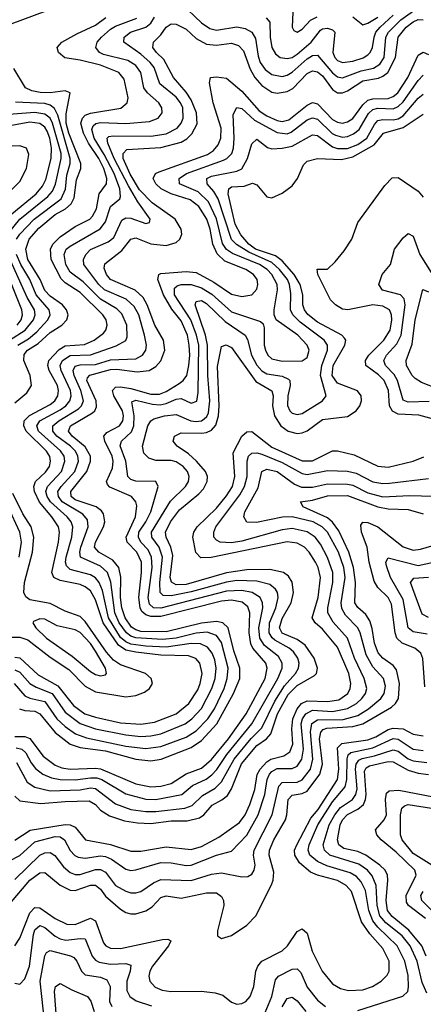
# Model space of a CAD drawing. Header units: inches. Extents: x 501365 to 657855, y 482276 to 547543.
# Tile 186 of 256: x 544790 to 546390, y 524299 to 528200. Entities that reach past the tile are written whole.
import ezdxf

# ---------------------------------------------------------------- set-up
doc = ezdxf.new("R2010")
doc.units = ezdxf.units.IN
doc.header["$MEASUREMENT"] = 0
doc.layers.add('A5542', color=7, linetype='Continuous')

msp = doc.modelspace()

# ---------------------------------------------------------------- linework, layer by layer
at = {"layer": 'A5542', "color": 5}
for points, elevation in [([(544719.8, 528170), (544930, 528247.3)], 2420), ([(545430, 528264.4), (545510, 528186.7), (545544.1, 528164.1), (545570, 528158.4), (545650, 528171.8), (545684.2, 528164.2), (545710, 528150.5), (545724.7, 528124.7), (545735, 528055), (545743, 528030), (545762.5, 528002.5), (545790, 527981.9), (545830, 527975.2), (545850, 527980.4), (545870, 527992.2), (545930, 528045.2), (545950, 528057.7), (545970, 528059.4), (546030, 527988.5), (546050, 527973.6), (546070, 527969.8), (546143.2, 527996.8), (546192, 528008), (546217, 528023), (546234.5, 528050), (546242, 528130), (546252.5, 528150), (546301.2, 528198.8), (546370, 528247.9)], 2340), ([(544767.8, 525570), (544810, 525521.4), (544830, 525512.2), (544890, 525499.1), (544937.6, 525430), (544970, 525399.2), (545011, 525371), (545054.7, 525354.7), (545210, 525321.7), (545290, 525312.4), (545350, 525320), (545450, 525357), (545490, 525382.7), (545535.4, 525430), (545562.4, 525470), (545600.3, 525550), (545612.7, 525590), (545615.9, 525630), (545590, 525732.7), (545570, 525760.3), (545532.9, 525772.9), (545490, 525769.8), (545410, 525749.8), (545356.1, 525743.9), (545250.5, 525750.5), (545230, 525757.4), (545213.2, 525770), (545184.7, 525810), (545166.6, 525850), (545151.7, 525971.7), (545137.6, 526010), (545110, 526035), (545030.6, 526070.6), (545027.6, 526090), (545031.6, 526110), (545061.7, 526190), (545058.3, 526218.3), (545040.2, 526240.2), (544958.3, 526290), (544943.4, 526310), (544941.4, 526330), (544953.9, 526350), (545007.9, 526410), (545022.4, 526450), (545020.5, 526470), (545010.5, 526490), (544991.7, 526510), (544936.9, 526550), (544920.6, 526570), (544921.1, 526590), (544945.2, 526610), (545022.3, 526657.7), (545035.1, 526670), (545043, 526690), (545032.8, 526730), (545005.2, 526790), (545001.8, 526810), (545010, 526826.4), (545030, 526832.6), (545090, 526834.1), (545150, 526852.5), (545250, 526856.1), (545277.3, 526870), (545290.3, 526890), (545292.5, 526910), (545284.4, 526950), (545261.5, 527030), (545243.7, 527063.7), (545212.1, 527092.1), (545125.7, 527130), (545104.1, 527150), (545044, 527230), (545042.2, 527250), (545052.5, 527270), (545070, 527289.1), (545140.8, 527319.2), (545163.1, 527336.9), (545194.1, 527405.9), (545210, 527414.6), (545230, 527413.3), (545290, 527392.4), (545303.9, 527396.1), (545307.6, 527410), (545258, 527478), (545220.8, 527540.8), (545164.1, 527650), (545139.2, 527710), (545136.7, 527730), (545143.6, 527736.4), (545160, 527740), (545310, 527737.9), (545370, 527747.3), (545413.6, 527770), (545429.9, 527790), (545437.7, 527810), (545436.1, 527850), (545426.9, 527870), (545410, 527892.3), (545345.6, 527945.6), (545323.5, 528010), (545306.5, 528030), (545270, 528062.4), (545203, 528110), (545203.7, 528130), (545228.7, 528150), (545289.8, 528170.2), (545310, 528185.5), (545324.4, 528210)], 2340), ([(544770, 525674), (544790, 525672.1), (544863.5, 525603.5), (544941.1, 525561.1), (545002.5, 525482.5), (545048.7, 525450), (545090, 525436), (545190, 525414.6), (545270, 525408.4), (545323.6, 525416.4), (545410.5, 525449.5), (545461, 525490), (545495.6, 525544.4), (545505.6, 525570), (545512.9, 525610), (545504.5, 525650), (545488.6, 525668.6), (545459.7, 525679.7), (545350, 525682.7), (545250, 525693.8), (545210, 525702.5), (545181.4, 525721.4), (545121, 525810), (545090, 525900.9), (545070, 525936.3), (545050, 525952.7), (545030, 525961.4), (544950, 525978.4), (544925.8, 525990), (544917.8, 526010), (544943.9, 526130), (544947, 526170), (544943, 526190), (544917.7, 526230), (544868.3, 526288.3), (544848.9, 526331.1), (544845.8, 526350), (544852.3, 526370), (544892.7, 526407.3), (544907.7, 526430), (544912.3, 526450), (544909.7, 526469.7), (544896.6, 526490), (544815.9, 526570), (544806.3, 526590), (544807.7, 526610), (544828.2, 526631.8), (544910, 526675.5), (544928.5, 526690), (544941.1, 526710), (544943.6, 526730), (544939.2, 526750), (544906.6, 526810), (544901, 526830), (544904.7, 526850), (544946.3, 526893.6), (544970, 526907.9), (545047.1, 526912.9), (545085.1, 526930), (545121.8, 526958.2), (545131.8, 526970), (545137.1, 526990), (545132.8, 527010), (545119.3, 527030), (545030, 527118.5), (544970, 527157.3), (544953.6, 527173.6), (544914, 527250), (544911.9, 527290), (544921.7, 527310), (544950, 527339.5), (545010, 527380.4), (545068.2, 527410), (545078.6, 527421.4), (545093.7, 527450), (545104.4, 527510), (545133.9, 527550), (545135.7, 527570), (545123.9, 527610), (545102.9, 527650), (545062, 527710), (545042.2, 527750), (545032.8, 527790), (545039, 527810), (545050, 527821), (545070, 527829.2), (545191.3, 527848.7), (545216.5, 527870), (545219.7, 527890), (545203.5, 527963.5), (545182.5, 527990), (545110, 528019), (545030, 528039.3), (544968.6, 528048.6), (544943.6, 528070), (544938.8, 528090), (544956.5, 528110), (545016.4, 528143.6), (545090, 528177.5), (545131.1, 528208.9)], 2380), ([(545766.7, 528206.6), (545781.1, 528190), (545783, 528130), (545789.5, 528089.5), (545804.1, 528064.1), (545822.6, 528050), (545850, 528045.4), (545870, 528050.4), (545890, 528062.6), (545945.4, 528110), (545982.4, 528157.6), (545990, 528163.7), (546010, 528166.4), (546030, 528159.1), (546039.6, 528150), (546031, 528070), (546039.1, 528050), (546050, 528038), (546070, 528029.7), (546110, 528035.9), (546151, 528049), (546170, 528060.3), (546179.9, 528070), (546188.9, 528090), (546194.5, 528130), (546202.3, 528150), (546219.2, 528170), (546270, 528217.7)], 2360), ([(545873, 528230), (545870.2, 528170), (545877.1, 528157.1), (545890, 528150.2), (545910, 528162), (545942.7, 528197.3), (545969, 528211)], 2380), ([(546110.7, 528210.7), (546150, 528179.6), (546170, 528185.9), (546210, 528209.8)], 2380), ([(544770, 525624.3), (544790, 525614.5), (544830, 525569.8), (544855.1, 525555.1), (544918.4, 525530), (544970, 525456.1), (545030, 525410.8), (545090, 525389.8), (545210, 525366.4), (545270, 525360), (545310, 525362.1), (545349.1, 525370.9), (545445.9, 525410), (545472.8, 525430), (545510, 525470.1), (545552.2, 525550), (545564.2, 525590), (545568.6, 525630), (545563.7, 525663.7), (545553.2, 525690), (545534.2, 525714.2), (545506.9, 525727), (545470, 525727.7), (545370, 525713.5), (545290, 525718), (545230, 525725.9), (545210, 525734.4), (545190, 525751.8), (545141.7, 525830), (545117.7, 525937.7), (545104.9, 525970), (545090, 525987.8), (545070, 526000.9), (544990, 526021.7), (544975.7, 526035.7), (544972, 526050), (544974.5, 526070), (544996.5, 526150), (545000.5, 526190), (544994.1, 526210), (544977.7, 526230), (544912.5, 526290), (544899, 526310), (544893.8, 526330), (544899.9, 526350), (544955, 526410), (544969.1, 526450), (544965.6, 526470), (544952.2, 526492.2), (544864.7, 526570), (544857.8, 526590), (544869.6, 526610), (544950, 526654), (544972.4, 526670), (544989.1, 526690), (544994.4, 526710), (544991.4, 526730), (544953.9, 526810), (544950.2, 526830), (544959.1, 526850), (544990, 526869.8), (545070, 526872.3), (545172.9, 526907.1), (545210, 526928.9), (545216.3, 526943.7), (545214.9, 526990), (545194.3, 527034.3), (545174.6, 527054.6), (545110, 527093), (545041.6, 527161.6), (544990, 527199.5), (544973.2, 527230), (544966.4, 527270), (544974.6, 527290), (544990, 527302.7), (545108.9, 527371.1), (545130, 527399), (545150, 527459.5), (545186.9, 527490), (545190, 527499.5), (545187, 527530), (545164.7, 527590), (545125.1, 527665.1), (545084.5, 527730), (545075.4, 527764.6), (545080.9, 527779.1), (545091.6, 527788.4), (545110, 527792.2), (545211.2, 527788.8), (545303.8, 527796.2), (545339.4, 527810), (545354.6, 527830), (545353.7, 527850), (545341, 527870), (545295.9, 527910), (545281.9, 527930), (545270.3, 527990), (545250, 528018.6), (545217.9, 528037.9), (545122.3, 528062.3), (545106.6, 528070), (545091.5, 528090), (545097.5, 528110), (545113.5, 528130), (545150, 528161.7), (545170, 528173.5), (545254.4, 528205.6)], 2360), ([(544789.2, 525469.2), (544810, 525462.8), (544850, 525460.2), (544870, 525450.1), (544930, 525375.5), (544990, 525329.5), (545030, 525316), (545130, 525302.6), (545250, 525270.5), (545310, 525263.8), (545350.5, 525269.5), (545470, 525316.6), (545510, 525343.4), (545571.1, 525410), (545637.6, 525530), (545662.6, 525590), (545663.1, 525630), (545639, 525699), (545615.8, 525790), (545595.6, 525810), (545570, 525815.4), (545510, 525808.2), (545370, 525774.9), (545270, 525776.3), (545250, 525781.8), (545233.2, 525793.2), (545208.6, 525830), (545194.8, 525870), (545190, 525910), (545191.3, 525991.3), (545183.2, 526030), (545158.9, 526058.9), (545104.2, 526090), (545086.3, 526110), (545090.2, 526130), (545122.4, 526190), (545127.7, 526210), (545122.2, 526242.2), (545114.2, 526254.2), (545092.6, 526270), (545010, 526297.1), (544994.1, 526310), (544992.3, 526330), (545055.4, 526410), (545070.9, 526450), (545070, 526470), (545050, 526507.5), (544998.3, 526550), (544983.2, 526570), (544990.7, 526590), (545078.3, 526641.7), (545088.1, 526650), (545094.5, 526665.5), (545092.8, 526690), (545055.6, 526770), (545059.2, 526780.8), (545068.5, 526791.5), (545150, 526813.8), (545175.1, 526815.1), (545255.8, 526804.2), (545303.7, 526810), (545330, 526825.3), (545350, 526847.7), (545365.3, 526890), (545360.5, 526930), (545326, 526990), (545295.7, 527070), (545279.3, 527099.3), (545247.6, 527127.6), (545150.4, 527170), (545134.1, 527190), (545124.8, 527215.2), (545127.5, 527232.5), (545194.7, 527285.3), (545230, 527330.7), (545250, 527335.7), (545310, 527311.2), (545370, 527304.5), (545410, 527317.2), (545424.1, 527330), (545432.2, 527350), (545429.9, 527370), (545405.9, 527410), (545314.6, 527474.6), (545265.4, 527525.4), (545227.8, 527587.8), (545200.2, 527650), (545199.8, 527670), (545214.8, 527685.2), (545350, 527693.4), (545430, 527714.6), (545452.4, 527727.6), (545472.9, 527747.1), (545492.8, 527787.2), (545490.6, 527830), (545470, 527882.3), (545450, 527913.1), (545399.8, 527970), (545361.5, 528041.5), (545331.8, 528070), (545318.1, 528090), (545319.9, 528110), (545350, 528139.6), (545370, 528169.5), (545390, 528182.9), (545410, 528181.9), (545450, 528162.4), (545490, 528124.7), (545530, 528102.5), (545570, 528098.6), (545630, 528106.8), (545657.1, 528097.1), (545676.6, 528076.6), (545703.3, 528003.3), (545722.6, 527970), (545750, 527939.2), (545790, 527912.4), (545810, 527908.8), (545850, 527914.9), (545872.4, 527927.6), (545930, 527986.5), (545950, 527997.5), (545970, 527993.7), (545990, 527977), (546030, 527922.6), (546050, 527910.4), (546070, 527909.8), (546090, 527918.2), (546150, 527957.6), (546211.9, 527968.1), (546230, 527975.3), (546249.5, 527990.5), (546279.1, 528050), (546290.9, 528130), (546322.2, 528170), (546350, 528191.8), (546370, 528200), (546390, 528199.4)], 2320), ([(544770, 525359.6), (544810, 525359.9), (544830, 525351.9), (544882.4, 525282.4), (544930, 525246.6), (544956.3, 525236.3), (544990, 525230.3), (545090, 525234.4), (545110, 525231.6), (545250, 525171.9), (545310, 525160.6), (545350, 525163), (545390, 525173.2), (545450, 525211.7), (545510, 525234.9), (545550, 525268.5), (545618.2, 525350), (545687.5, 525450), (545763.4, 525590), (545770.5, 525630), (545766.2, 525650), (545714.5, 525710), (545706.7, 525726.7), (545699, 525770), (545702.3, 525850), (545693.8, 525873.8), (545671.5, 525891.5), (545630, 525899.3), (545590, 525896.1), (545350, 525835.7), (545310, 525835.7), (545290, 525841.7), (545274.6, 525854.6), (545266.9, 525870), (545261.6, 525910), (545272.6, 526010), (545272.2, 526050), (545253.8, 526090), (545216.3, 526130), (545211.3, 526150), (545248.3, 526230), (545253.8, 526273.8), (545249.9, 526290), (545232.7, 526310), (545147.2, 526347.2), (545137.7, 526357.7), (545133.8, 526370), (545157.3, 526422.7), (545160.6, 526450), (545156.8, 526470), (545128, 526530), (545123.9, 526550), (545135.7, 526564.3), (545185.1, 526590), (545199, 526610), (545201.4, 526630), (545197.1, 526650), (545163.4, 526710), (545157.1, 526730), (545170, 526743.4), (545190, 526745.6), (545230, 526738.4), (545310, 526715.7), (545344, 526716), (545370, 526726.3), (545422.3, 526757.7), (545438.4, 526770), (545451.9, 526790), (545460.8, 526830), (545463.7, 526870), (545462.3, 526910), (545454.6, 526950), (545430, 527006.7), (545392.9, 527052.9), (545360.3, 527110), (545338.1, 527170), (545341.6, 527190), (545350, 527194.3), (545450, 527202), (545490, 527197.5), (545559.8, 527159.8), (545630, 527112.2), (545670, 527102.5), (545709.9, 527110.1), (545730, 527132.7), (545734, 527150), (545730.8, 527170), (545716.1, 527190), (545686.6, 527210), (545602.7, 527242.7), (545572.1, 527272.1), (545555.5, 527310), (545544.7, 527370), (545532, 527410), (545499.5, 527459.5), (545465.9, 527485.9), (545390, 527510.2), (545350.6, 527530), (545329.1, 527550), (545319, 527570), (545327.6, 527590), (545342.6, 527597.4), (545534.4, 527665.6), (545558.1, 527681.9), (545576.8, 527703.2), (545587, 527730), (545588.2, 527770), (545556.3, 527870), (545542.8, 527950), (545546.9, 527970), (545570, 527973.9), (545610, 527967.6), (545670, 527916.1), (545739.1, 527839.1), (545770, 527818.3), (545810, 527800.5), (545830, 527796.5), (545857.3, 527802.7), (545930, 527861.2), (545950, 527871.7), (545970, 527866.5), (546030, 527804.1), (546050, 527793), (546070, 527790.3), (546090, 527795.3), (546110, 527808.1), (546150, 527862.2), (546170, 527880.5), (546190, 527886.7), (546250, 527887.3), (546270, 527894.7), (546289, 527910), (546328.7, 527970), (546370, 528058.8), (546389.2, 528070.8), (546410, 528062)], 2280), ([(544770, 526681.8), (544818.7, 526721.3), (544836.2, 526750), (544831.3, 526790), (544805.8, 526850), (544806.9, 526873.1), (544820.8, 526890), (544863, 526917), (544910, 526960.5), (544956.9, 526990), (544977.1, 527010), (544981.4, 527030), (544975.7, 527050), (544959.4, 527070), (544910, 527104.3), (544890, 527126.9), (544870.8, 527170.8), (544822.2, 527250), (544814.6, 527290), (544827.5, 527330), (544866.2, 527373.8), (544930, 527427.3), (544971.6, 527450), (544993.5, 527470), (545006.2, 527493.8), (545014.4, 527565.6), (545032.6, 527610), (545032.8, 527630), (544984.4, 527750), (544973.8, 527790), (544973.5, 527826.5), (544990.4, 527910.4), (544970, 527918.3), (544910, 527910.2), (544871.1, 527911.1), (544838, 527918), (544813.3, 527930), (544766.5, 528006.5)], 2420), ([(544775.4, 525315.4), (544798.4, 525310), (544814.7, 525294.7), (544835.1, 525255.1), (544852.6, 525232.6), (544882.1, 525210), (544915.5, 525195.5), (544949.8, 525189.8), (545010, 525188.2), (545070, 525196.5), (545095.6, 525195.6), (545114.9, 525190), (545210, 525132.3), (545290, 525111.1), (545330.1, 525110.1), (545432.7, 525130), (545474.9, 525165.1), (545529.4, 525190.6), (545552.1, 525207.9), (545571.1, 525228.9), (545610.9, 525289.1), (545710.7, 525410), (545813.4, 525590), (545829.9, 525630), (545830.3, 525650), (545816.2, 525676.2), (545760.9, 525720.9), (545741.3, 525750), (545737.4, 525790), (545754.2, 525870), (545752.8, 525890), (545742.7, 525910), (545711.9, 525930), (545670, 525938.2), (545610, 525935.4), (545350, 525868.4), (545320.2, 525870), (545304.4, 525884.4), (545299.5, 525910), (545315.3, 526030), (545312.6, 526070), (545299.3, 526099.3), (545270, 526130), (545260.5, 526150), (545262.5, 526170), (545290.4, 526210), (545309.9, 526250), (545338.7, 526350), (545329.8, 526369.8), (545250, 526370.8), (545230, 526378.5), (545219.1, 526390), (545210, 526450), (545188, 526512), (545193.3, 526530), (545233.7, 526566.3), (545242.3, 526590), (545243.4, 526630), (545234.4, 526685.6), (545250, 526692.1), (545316.1, 526676.1), (545346.7, 526673.3), (545370, 526678.7), (545410, 526696.5), (545430, 526699.2), (545470, 526681), (545491.6, 526688.4), (545497.1, 526722.9), (545499.9, 526910), (545491.4, 526950), (545467.9, 527010), (545403.4, 527110), (545404, 527136), (545414.6, 527145.4), (545429.7, 527150), (545470, 527150.1), (545510, 527137.3), (545552, 527112), (545630, 527042.9), (545744, 527004), (545754.6, 526994.6), (545759.5, 526979.5), (545759.3, 526910), (545764.1, 526890), (545773.9, 526870), (545790, 526855.5), (545830, 526846.7), (545910, 526848.4), (545930, 526861.2), (545937.2, 526890), (545929.4, 526910), (545892, 526950), (545806.2, 527010), (545798.5, 527030), (545798.9, 527050), (545812.5, 527130), (545810.2, 527150), (545789.4, 527190), (545770.5, 527210.5), (545740.5, 527230), (545633.1, 527273.1), (545609.2, 527289.2), (545593.5, 527313.5), (545569.9, 527410.1), (545538.5, 527478.5), (545497.5, 527517.5), (545423.7, 527550), (545421.4, 527570), (545451, 527590), (545597.2, 527642.8), (545611.6, 527650), (545630.9, 527669.1), (545637.2, 527690), (545639.8, 527730), (545635.5, 527824.5), (545650, 527851.8), (545670, 527847.2), (545721.3, 527801.3), (545810, 527752.3), (545850, 527748), (545865.7, 527754.3), (545930, 527802.8), (545950, 527811.3), (545970, 527805.4), (546029.1, 527749.1), (546041.9, 527741.9), (546070, 527734.7), (546090, 527737.1), (546113, 527747), (546135.6, 527764.4), (546172.6, 527827.4), (546190, 527843.9), (546210, 527848.7), (546270, 527846.6), (546290, 527855.8), (546310, 527874.5), (546370, 527959.2), (546390, 527979.9)], 2260), ([(544776.9, 525256.9), (544818.9, 525178.9), (544850, 525159.1), (544910, 525144.9), (545030, 525148), (545070, 525156.4), (545090, 525154.1), (545170, 525092.9), (545230, 525070.8), (545290, 525062.6), (545330, 525063.1), (545444, 525076), (545474.1, 525085.9), (545514.3, 525125.7), (545564.8, 525155.2), (545590, 525180.3), (545640.5, 525270), (545708, 525352), (545750, 525393.8), (545800.7, 525499.3), (545839.7, 525560.3), (545882.8, 525610), (545894.8, 525630), (545897.4, 525650), (545892.3, 525670), (545875.1, 525695.1), (545857.9, 525710), (545801.1, 525741.1), (545790.1, 525750.1), (545779, 525770), (545780.6, 525810), (545805.3, 525870), (545814.2, 525910), (545811.7, 525930), (545803.9, 525943.9), (545781.8, 525961.8), (545730, 525975.3), (545650, 525977.5), (545610, 525971.6), (545470, 525932.5), (545390, 525917.2), (545358.5, 525918.5), (545346.7, 525930), (545344.9, 525970), (545355.5, 526070), (545342.6, 526110), (545313.7, 526150), (545312.3, 526170), (545388.2, 526291.8), (545446.6, 526350), (545459.5, 526370), (545462.1, 526390), (545454.8, 526410), (545437.9, 526430), (545410, 526447.6), (545390, 526452.8), (545330, 526453.9), (545302.1, 526462.1), (545282.3, 526482.3), (545276.1, 526510), (545298.3, 526590), (545309.9, 526610.1), (545321.6, 526618.4), (545364, 526630), (545410, 526635.2), (545468.5, 526610), (545490, 526607.5), (545510, 526611), (545521.5, 526618.5), (545531.8, 526628.2), (545537.7, 526642.3), (545543.5, 526690), (545536.2, 526790), (545534.6, 526910), (545526.6, 526950), (545485.5, 527070), (545490, 527083.6), (545510, 527086.5), (545530, 527075.5), (545603.8, 527003.8), (545684.2, 526950), (545692.8, 526932.8), (545708.8, 526870), (545730, 526830.9), (545750, 526808.2), (545770, 526796.5), (545830, 526787.5), (545855.9, 526775.9), (545860.8, 526770), (545862.6, 526750), (545853.3, 526710), (545851.7, 526671.7), (545860.7, 526650), (545870, 526641), (545890, 526635.7), (545910, 526640.1), (545990.7, 526690), (546005.2, 526710), (545982.8, 526790), (545988, 526830), (546010.2, 526890), (546009.9, 526910), (545997.3, 526930), (545901.4, 527001.4), (545872.1, 527030), (545863.6, 527050), (545865.1, 527114.9), (545860.1, 527150), (545851.2, 527170), (545820, 527210), (545790, 527238.3), (545698.3, 527278.3), (545649.3, 527309.3), (545630, 527329.3), (545576.9, 527490), (545559.5, 527519.5), (545533.7, 527550), (545532.2, 527570), (545550, 527579.7), (545650, 527599.8), (545670, 527608.2), (545693, 527650), (545710, 527707.8), (545730, 527726.7), (545772.9, 527692.9), (545790, 527687.8), (545830, 527690.7), (545870, 527698.8), (545950, 527744.1), (545970, 527741.2), (546030, 527695.7), (546050, 527689), (546090, 527688.7), (546130, 527705.1), (546166.2, 527730), (546195.9, 527784.1), (546210, 527799.6), (546230, 527804.2), (546270, 527802.5), (546290, 527807.4), (546310, 527819), (546370, 527888.7), (546390, 527904.6)], 2240), ([(544777.2, 527330), (544790, 527350), (544847.1, 527410), (544954.5, 527490), (544971.5, 527528.5), (544976.6, 527583.4), (544989.3, 527630), (544989.8, 527650), (544941.1, 527821.1), (544928.2, 527848.2), (544910, 527861.6), (544890, 527867.1), (544773.3, 527873.3)], 2440), ([(544745.7, 527354.3), (544790.5, 527409.5), (544901.2, 527498.8), (544920.3, 527519.7), (544931.9, 527548.1), (544953.7, 527650), (544953.9, 527670), (544919.6, 527790), (544910, 527809.9), (544890, 527825.4), (544850, 527831.8), (544730, 527823.3)], 2460), ([(544770, 525123.5), (544790, 525104.6), (544873.9, 525093.9), (544970, 525102.7), (545064.6, 525104.6), (545090, 525090.1), (545110, 525067.9), (545145.3, 525045.3), (545205.4, 525025.4), (545257.4, 525017.4), (545310, 525015.3), (545390, 525025.1), (545454, 525026), (545502, 525038), (545519.6, 525050), (545552.5, 525087.5), (545591.7, 525108.3), (545613.9, 525126.1), (545630, 525153), (545668.8, 525251.2), (545730, 525324.6), (545768.9, 525351.1), (545785.2, 525370), (545812, 525450), (545853.9, 525526.1), (545890, 525561.9), (545958.1, 525601.9), (545965.9, 525610), (545969.9, 525630), (545957.9, 525670), (545921.1, 525721.1), (545890, 525744.1), (545830, 525769.7), (545819.6, 525790), (545830, 525827.2), (545865.6, 525890), (545875.3, 525930), (545870, 525970.6), (545854.9, 525994.9), (545835.4, 526010), (545781.1, 526021.1), (545690, 526020.7), (545610, 526007.8), (545450, 525962.4), (545410, 525961.2), (545391.5, 525971.5), (545386.9, 525990), (545397.1, 526077.1), (545389.5, 526110), (545369.9, 526150), (545367.3, 526170), (545387.7, 526210), (545422.7, 526257.3), (545499.4, 526320.6), (545518.6, 526341.4), (545533.3, 526370), (545534, 526390), (545526.9, 526410), (545490.8, 526450.8), (545459.3, 526479.3), (545413.9, 526510), (545398.8, 526530), (545403.2, 526550), (545430, 526563.3), (545510, 526561.3), (545530, 526564.5), (545550, 526573.6), (545567.2, 526592.8), (545577.7, 526630), (545580.1, 526670), (545574.4, 526825.6), (545590, 526904.9), (545608.2, 526911.8), (545630, 526900.6), (545726, 526766), (545789.1, 526729.1), (545794.8, 526710), (545792.4, 526670), (545800, 526630), (545825.2, 526590), (545854.6, 526570), (545890, 526559.9), (545910, 526562.4), (545930, 526571.3), (545990, 526615.7), (546090, 526627.3), (546123.9, 526650), (546138.3, 526670), (546144.9, 526690), (546143.5, 526710), (546129.6, 526729.6), (546050, 526759.8), (546029.2, 526790), (546033.1, 526830), (546078.9, 526910), (546082.4, 526930), (546077.7, 526937.7), (546066.7, 526950), (545970, 527001.5), (545931.9, 527031.9), (545918.4, 527050), (545912.5, 527070), (545911.7, 527110), (545901.3, 527150), (545878.3, 527190), (545830, 527244.6), (545804.1, 527264.1), (545725.1, 527290), (545698.3, 527310), (545666.7, 527346.7), (545643.4, 527390), (545616.2, 527510), (545618.5, 527530), (545630, 527538), (545679.3, 527540.7), (545712.4, 527552.4), (545730, 527545.8), (545770, 527498), (545790, 527493.8), (545830, 527511.8), (545870, 527541.2), (545890.7, 527570), (545915.1, 527624.9), (545930, 527639.7), (545970.5, 527649.5), (546065.3, 527645.3), (546110, 527656.5), (546195.7, 527704.3), (546232.7, 527750), (546310, 527772), (546390, 527825.6)], 2220), ([(544758.5, 527430), (544855.4, 527510), (544880.5, 527539.5), (544893.2, 527566.8), (544914.4, 527650), (544916.5, 527690), (544909.6, 527730), (544898.6, 527758.6), (544890, 527773.4), (544870, 527787.8), (544830, 527793.6), (544730, 527775.6)], 2480), ([(544750, 527517), (544790, 527558.5), (544816.8, 527610), (544826.1, 527666.1), (544816.2, 527690), (544790, 527700.2), (544730, 527697.9)], 2520), ([(546430, 526616.9), (546372.3, 526632.3), (546290, 526637.1), (546268.1, 526648.1), (546255.6, 526670), (546251.3, 526730), (546235.4, 526770), (546212.9, 526792.9), (546162.3, 526830), (546160.8, 526850), (546173.7, 526870), (546233.3, 526930), (546258, 526970), (546265.3, 527010), (546264.2, 527030), (546256.3, 527050), (546230, 527065.2), (546190, 527069.9), (546090.4, 527050), (546070, 527053.2), (546041.3, 527070), (546021.8, 527090), (545972.1, 527190), (545969.1, 527210.9), (546010, 527211.5), (546040.4, 527239.7), (546076, 527284), (546106.5, 527330), (546130, 527396), (546237.7, 527542.3), (546266.6, 527573.4), (546290, 527574.2), (546370, 527519.9), (546390, 527496.5)], 2180), ([(546413.6, 526686.4), (546330, 526683.9), (546310, 526692.1), (546287.9, 526770), (546273.8, 526793.8), (546240.1, 526830), (546233.2, 526850), (546244.6, 526870), (546284.7, 526915.3), (546302.2, 526950), (546317.8, 527070), (546313.5, 527093.5), (546299.8, 527110), (546228, 527128), (546214, 527150), (546227.4, 527190), (546260.3, 527230), (546275.3, 527290), (546310, 527335.2), (546330, 527352.9), (546350, 527342.4), (546376.3, 527270), (546443, 527163)], 2160), ([(544780.3, 526990), (544795.1, 527010), (544801.1, 527030), (544798.2, 527050), (544700.1, 527290)], 2480), ([(544749.7, 526930), (544812.1, 526970), (544845, 527010), (544851.3, 527030), (544847.9, 527050), (544818.8, 527098.7), (544743.2, 527270)], 2460), ([(544782.1, 526910), (544824.7, 526935.3), (544857.4, 526962.6), (544901.3, 527010), (544910.3, 527030), (544906, 527050), (544855.1, 527110), (544830.6, 527170), (544794.4, 527230), (544777.7, 527270)], 2440), ([(546450, 526735.4), (546382.2, 526762.2), (546357.8, 526777.8), (546345.6, 526790), (546323.9, 526830), (546322.2, 526850), (546346, 526914), (546357.2, 527010), (546388.7, 527131.3), (546410, 527121.7)], 2140), ([(544770, 524948.7), (544830.9, 524989.1), (544970, 525011.6), (544990, 525009.8), (545010, 525000.7), (545051.3, 524950), (545150, 524932.2), (545230, 524904.9), (545270, 524905.9), (545370, 524922.6), (545470, 524912.6), (545510, 524924.1), (545579.5, 524960.5), (545660.7, 525019.3), (545683.5, 525050), (545702.2, 525090), (545721.5, 525150), (545730.7, 525209.3), (545742.9, 525230), (545770, 525259.5), (545785.8, 525270), (545837.3, 525282.7), (545861.1, 525298.9), (545873.3, 525330), (545869, 525390), (545873.3, 525430), (545890, 525470), (545906.9, 525490), (545930, 525501.6), (546010, 525498.6), (546054.4, 525505.6), (546090.3, 525530), (546100.2, 525550), (546103.1, 525570), (546095.3, 525610), (546050, 525713.4), (545990, 525784.4), (545960.8, 525810), (545949.2, 525830), (545973, 525910), (545982.1, 525990), (545972.6, 526030), (545962.8, 526050), (545937.5, 526090), (545919, 526110), (545890, 526126.4), (545850, 526131), (545548.9, 526068.9), (545508.2, 526068.2), (545488.2, 526088.2), (545475.7, 526150), (545479.9, 526170), (545493.1, 526190), (545570, 526264.6), (545610, 526313.5), (545633.4, 526350), (545643.3, 526390), (545636.6, 526483.4), (545670, 526549.3), (545690, 526567.4), (545710, 526568.4), (545790, 526505.9), (545910, 526452.1), (545950, 526452.3), (546030, 526491.3), (546050, 526491.3), (546116, 526476), (546210, 526430.9), (546250, 526426.9), (546349.3, 526450.7), (546392.4, 526467.6)], 2180), ([(544750, 524866.6), (544790, 524888.5), (544850, 524942.6), (544930, 524963.1), (544950, 524961.9), (544966.8, 524950), (544990, 524908.1), (545008.9, 524888.9), (545022.1, 524882.1), (545050, 524877.4), (545110, 524886.5), (545130, 524883.8), (545153.9, 524873.9), (545210, 524833.6), (545230, 524829.6), (545250, 524831.2), (545350, 524861.3), (545390, 524859.6), (545450, 524849.1), (545470, 524850.7), (545570, 524889.4), (545630, 524905.7), (545690.9, 524969.1), (545735.4, 525050), (545761.7, 525130), (545770.4, 525190), (545780.2, 525210), (545790, 525221.5), (545810, 525232.8), (545870, 525232.6), (545890, 525242.9), (545908.7, 525270), (545914.5, 525310), (545905.9, 525410), (545911.3, 525430), (545923.8, 525450), (545950, 525463.9), (546030, 525459), (546090, 525470.8), (546124.6, 525490), (546146.6, 525510), (546160.7, 525530), (546165.9, 525550), (546155.8, 525590), (546117.1, 525670), (546090, 525750), (546032.7, 525812.7), (546011.5, 525850), (546011.5, 525870), (546030.9, 525970), (546030.9, 526010), (546010, 526069.3), (545982.3, 526122.3), (545961.1, 526150), (545930, 526170.7), (545870, 526183.4), (545830, 526178.7), (545670, 526133.9), (545630, 526127), (545584.8, 526130), (545570, 526137.9), (545559.6, 526150), (545559.9, 526170), (545568, 526190), (545663.1, 526316.9), (545681.4, 526350), (545691.2, 526390), (545691.1, 526450), (545697.3, 526470), (545710, 526482.7), (545730, 526484.1), (545750, 526478.4), (545830, 526446), (545910, 526401.7), (545930, 526397.8), (546010, 526413.7), (546090, 526411.6), (546123.6, 526403.6), (546190, 526368.9), (546230, 526362.5), (546256.5, 526363.5), (546410, 526381.9)], 2160), ([(544770, 524792.8), (544870, 524889.1), (544890, 524898.5), (544910, 524900.3), (544928.6, 524888.6), (544963.1, 524843.1), (544990, 524820.6), (545010, 524813.7), (545030, 524813.4), (545090, 524832.4), (545110, 524832.9), (545130, 524822.5), (545170, 524769.3), (545210, 524746.9), (545230, 524740.7), (545250, 524739.9), (545270, 524745.7), (545319.7, 524780.3), (545350, 524792.7), (545469.7, 524789.7), (545550, 524815), (545590, 524819.9), (545670, 524804.1), (545694.6, 524805.4), (545710, 524814.2), (545719.3, 524830), (545722.8, 524850), (545716.1, 524890), (545719, 524910), (545791.4, 525050), (545816.7, 525163.3), (545830, 525177.1), (545890, 525178.7), (545910, 525187.9), (545943, 525230), (545952.2, 525270), (545942.1, 525377.9), (545948.3, 525411.7), (545970, 525425.4), (546072.2, 525427.8), (546130, 525443.2), (546173.2, 525470), (546221.6, 525510), (546234.3, 525530), (546239.5, 525559.5), (546232.2, 525590), (546190, 525635.8), (546163.2, 525683.2), (546140.2, 525770), (546130.6, 525790), (546080.9, 525840.9), (546066.6, 525866.6), (546064.6, 525890), (546079.7, 525990), (546075.2, 526030), (546053.9, 526090), (546009.8, 526169.8), (545989.2, 526190), (545953.5, 526210), (545870, 526230.7), (545831.4, 526228.6), (545728.2, 526208.2), (545690, 526209.3), (545678.3, 526230), (545682, 526250), (545735.1, 526344.9), (545749.9, 526410.1), (545770, 526419.4), (545811, 526410), (545879.3, 526359.3), (545907.4, 526347.4), (545950, 526347.4), (546010, 526360.7), (546090, 526359.2), (546110, 526354.9), (546170, 526324.6), (546230, 526309.1), (546334.8, 526314.8), (546430, 526312.3)], 2140), ([(544730, 525753.9), (544790, 525753), (544822.3, 525742.3), (544910, 525673.9), (544985.1, 525625.1), (545050, 525559.7), (545090, 525536.3), (545210, 525517.1), (545250, 525521.6), (545284.1, 525535.9), (545304.6, 525550), (545316.5, 525570), (545311.3, 525590), (545288.4, 525610), (545190, 525643.7), (545161.9, 525661.9), (545133.7, 525693.7), (545050, 525816), (545030, 525835.5), (544970, 525856), (544910, 525887.1), (544830, 525901.3), (544813.7, 525913.7), (544806.3, 525930), (544808.9, 525970), (544840.7, 526090), (544845.6, 526150), (544834.9, 526190), (544802.4, 526242.4), (544762.8, 526322.8)], 2420), ([(544750, 524695.7), (544830, 524790.4), (544870, 524819.1), (544890, 524820.8), (544950.5, 524770.5), (544990, 524751.1), (545010, 524749.7), (545070, 524770.6), (545090, 524771.1), (545110, 524755.1), (545130, 524727.5), (545190, 524676.3), (545210, 524662.4), (545230, 524657.1), (545250, 524657.1), (545290, 524669.3), (545314.8, 524685.2), (545350, 524721.4), (545370, 524728.5), (545430, 524719.3), (545530, 524740.3), (545570, 524739.9), (545590, 524726.2), (545597.7, 524710), (545599.6, 524690), (545573.4, 524590), (545574.4, 524570), (545590, 524559.6), (545630, 524572), (545690, 524612.4), (545725.7, 524650), (545787.6, 524772.4), (545794.2, 524790), (545797, 524823), (545779.4, 524890), (545780.8, 524910), (545797.7, 524950), (545843, 525030), (545848.8, 525050), (545853.8, 525110), (545870, 525127.6), (545910, 525134.1), (545930, 525143.8), (545980.3, 525210), (545989.8, 525250), (545978.2, 525350), (545983.1, 525376.9), (545992.4, 525387.6), (546007.7, 525392.3), (546110, 525399), (546150, 525410), (546264.2, 525475.8), (546280.3, 525490), (546291.1, 525510), (546295.9, 525570), (546283.8, 525623.8), (546270, 525641), (546230, 525669.6), (546211.3, 525691.3), (546196.3, 525730), (546187.8, 525787.8), (546178.1, 525818.1), (546162.5, 525842.5), (546130.4, 525870.4), (546118.3, 525890), (546120.7, 525970), (546113.7, 526030), (546095.2, 526090), (546055.2, 526175.2), (546030, 526209.6), (546010, 526226.6), (545914, 526270), (545902.9, 526290), (545950, 526296.3), (546010, 526313.4), (546090, 526314.6), (546210.2, 526270), (546250, 526262.1), (546330, 526259.5), (546390, 526241.5)], 2120), ([(544788.2, 526070), (544797.5, 526130), (544791, 526170), (544744.1, 526270)], 2440), ([(546396.2, 525556.2), (546388.5, 525668.5), (546380.4, 525690), (546356, 525710), (546306.4, 525730), (546285.2, 525750), (546278.3, 525770), (546263.5, 525883.5), (546250.3, 525910.3), (546210.2, 525950.2), (546195.5, 525975.5), (546175.2, 526050), (546167, 526110), (546145, 526170), (546142.3, 526197.7), (546150.5, 526209.5), (546170, 526207.5), (546210, 526190.7), (546310, 526111.5), (546350, 526098.3), (546378.6, 526101.4), (546510, 526140.1)], 2080), ([(546404.9, 525764.9), (546350, 525774), (546330, 525790), (546310, 525902.9), (546259.3, 525990), (546243.4, 526036.6), (546241.4, 526050), (546250, 526067.2), (546370, 526037.8), (546430, 526050.7)], 2060), ([(546410, 525831.7), (546385, 525845), (546338.9, 525970), (546352.8, 525987.2), (546410, 525990.6)], 2040), ([(544770, 524530.8), (544790, 524560.9), (544830, 524661.6), (544850, 524682), (544870, 524680.6), (544930, 524638.5), (544977, 524617), (545010, 524615.6), (545070, 524640.1), (545090.1, 524630), (545122, 524542), (545130.7, 524530.7), (545150, 524521.6), (545190, 524520.1), (545355.9, 524555.9), (545376.6, 524556.6), (545388.9, 524550), (545379.8, 524530), (545316.3, 524450), (545306.1, 524430), (545301.8, 524410), (545305.1, 524390), (545326.5, 524366.5), (545355, 524355), (545389.2, 524349.2), (545510, 524350.4), (545564.6, 524344.6), (545594.8, 524334.8), (545630, 524306.7), (545650, 524299.7), (545670, 524302), (545686, 524310), (545703.2, 524330), (545717.5, 524370), (545725.9, 524430), (545733.7, 524450), (545749.9, 524470), (545830, 524510.7), (545850.9, 524530), (545890, 524587.7), (545910, 524597.7), (545930, 524580.9), (545949.2, 524509.2), (545989.1, 524430), (546030, 524380.1), (546061.2, 524361.2), (546093, 524353), (546150, 524356.3), (546188.7, 524370), (546222.4, 524390), (546246.3, 524413.7), (546254.9, 524430), (546254.7, 524470), (546230, 524519.9), (546178.5, 524578.5), (546145.4, 524625.4), (546105.3, 524745.3), (546084.2, 524770), (546050, 524789.6), (545970, 524810.2), (545942.6, 524822.6), (545899.5, 524859.5), (545880.2, 524890), (545879.8, 524910), (545888.3, 524930), (545944.1, 525035.9), (545973.2, 525070), (546049.3, 525190), (546054.5, 525230), (546050, 525314.3), (546067.5, 525332.5), (546170, 525346), (546201.6, 525358.4), (546250, 525387), (546270, 525392.7), (546310.7, 525390.7), (546350, 525369.3), (546390, 525363)], 2080), ([(546130, 524274.8), (546308.4, 524331.6), (546328.2, 524350), (546331.9, 524368.1), (546330, 524413.6), (546316.9, 524470), (546285.9, 524530), (546210, 524604), (546189.3, 524630), (546173.4, 524670), (546160.3, 524750), (546144.2, 524784.2), (546125, 524805), (546100.1, 524820.1), (546007.7, 524847.7), (545970, 524864.9), (545940.5, 524890), (545934.1, 524910), (545937.5, 524930), (545972.2, 525010), (546030, 525100.4), (546080.2, 525159.8), (546087.1, 525190), (546088, 525272), (546092.6, 525287.4), (546103.1, 525296.9), (546190, 525314.6), (546270, 525351.4), (546290, 525349.2), (546350, 525309.8), (546390, 525304.1)], 2060), ([(546403.5, 524343.5), (546385.3, 524385.3), (546366.2, 524470), (546337.8, 524530), (546305.7, 524570), (546241.6, 524621.6), (546217.7, 524650), (546207, 524690), (546202.7, 524770), (546187.2, 524807.2), (546169.2, 524830), (546134, 524854), (546019.7, 524890), (545997.7, 524910), (545992.4, 524930), (546016.8, 525010), (546039.8, 525050), (546061.8, 525078.2), (546109.2, 525110.8), (546122.9, 525130), (546127.8, 525152.2), (546121.2, 525230), (546123.4, 525250), (546134.3, 525265.7), (546146.9, 525273.1), (546197.1, 525282.9), (546270, 525307.2), (546290, 525302), (546330, 525272), (546350, 525262.9), (546403.7, 525256.3)], 2040), ([(546401.7, 524490), (546383.6, 524530), (546332.8, 524592.8), (546266.4, 524646.4), (546248.1, 524670), (546242.2, 524710), (546249.1, 524790), (546247.7, 524810), (546238.3, 524830), (546218.2, 524850), (546162.5, 524890), (546130, 524903.8), (546075.5, 524915.5), (546054.5, 524930), (546049.7, 524950), (546060.2, 525010), (546070.2, 525030), (546089.4, 525050.6), (546130, 525071.9), (546152.4, 525090), (546161.1, 525110), (546162.9, 525130), (546157.1, 525222.9), (546164, 525236), (546176.4, 525243.6), (546250, 525260.9), (546270, 525259.9), (546330, 525226.4), (546370, 525214.9), (546410.2, 525209.8)], 2020), ([(546398.2, 524638.2), (546330.6, 524690), (546323.1, 524703.1), (546321.4, 524730), (546361.5, 524810), (546355.9, 524830), (546281.9, 524901.9), (546223.5, 524950), (546205.9, 524970), (546200.9, 524990), (546234.8, 525030), (546244.2, 525050), (546239.8, 525110), (546244.4, 525135.6), (546254.8, 525145.2), (546293.4, 525146.6), (546430, 525120.5)], 1980), ([(546423.8, 524850), (546350, 524896.4), (546306.7, 524950), (546299.1, 524970), (546299.5, 525050), (546304.4, 525075.6), (546314.8, 525085.2), (546330, 525090.1), (546490, 525065.5)], 1960), ([(546484.8, 524610), (546384.2, 524710), (546380.1, 524730), (546390, 524746.3)], 1960), ([(544770, 524382.5), (544790, 524379.2), (544810, 524399.6), (544829.1, 524450), (544844.8, 524575.2), (544850, 524593.8), (544870, 524611.5), (544890, 524602.8), (544930, 524568.5), (544950, 524558.5), (544973.3, 524553.3), (545030, 524559.6), (545050, 524557.7), (545076.6, 524490), (545090, 524473.6), (545105.5, 524465.5), (545150, 524457.7), (545210, 524461), (545230, 524454.4), (545228.1, 524430), (545214.7, 524390), (545214, 524354), (545226.7, 524330), (545252.1, 524312.1), (545312.7, 524292.7)], 2060), ([(544900.8, 524110), (544870.4, 524390), (544890, 524490.3), (544896.1, 524503.9), (544910, 524512.6), (544991.2, 524491.2), (545004, 524484), (545016.2, 524470), (545035, 524430), (545050, 524416), (545110, 524406.2), (545135.4, 524395.4), (545148.2, 524370), (545145.9, 524310), (545155.1, 524290)], 2040), ([(545756.7, 524250), (545789.2, 524330), (545803.9, 524396.1), (545815.6, 524410), (545870, 524437.5), (545890, 524438.9), (545904.8, 524424.8), (545930, 524367.3), (545970, 524315.1), (546002.3, 524290)], 2060), ([(544948.9, 524070), (544928, 524350), (544931.1, 524368.9), (544950, 524380.9), (544995.9, 524355.9), (545059.1, 524330), (545071.9, 524311.9), (545085.5, 524270)], 2020), ([(545830, 524289.1), (545850, 524321.5), (545870, 524326.7), (545890, 524312.5), (545923.9, 524270)], 2040)]:
    msp.add_lwpolyline(points, dxfattribs=dict(at, elevation=elevation))
at = {"layer": 'A5542', "color": 5, "elevation": 2440}
msp.add_lwpolyline([(544870, 525826.5), (544844.9, 525815.1), (544841.5, 525810), (544853.5, 525790), (544896.2, 525750), (544997.7, 525677.7), (545070, 525617.4), (545090, 525605.2), (545110, 525599.8), (545130, 525604.7), (545134.6, 525610), (545130.3, 525630), (545090, 525698.5), (545070, 525728.2), (545030, 525771.3), (545010, 525782.4), (544938.5, 525798.5), (544890, 525824.3)], close=True, dxfattribs=at)

doc.saveas('drawing.dxf')
